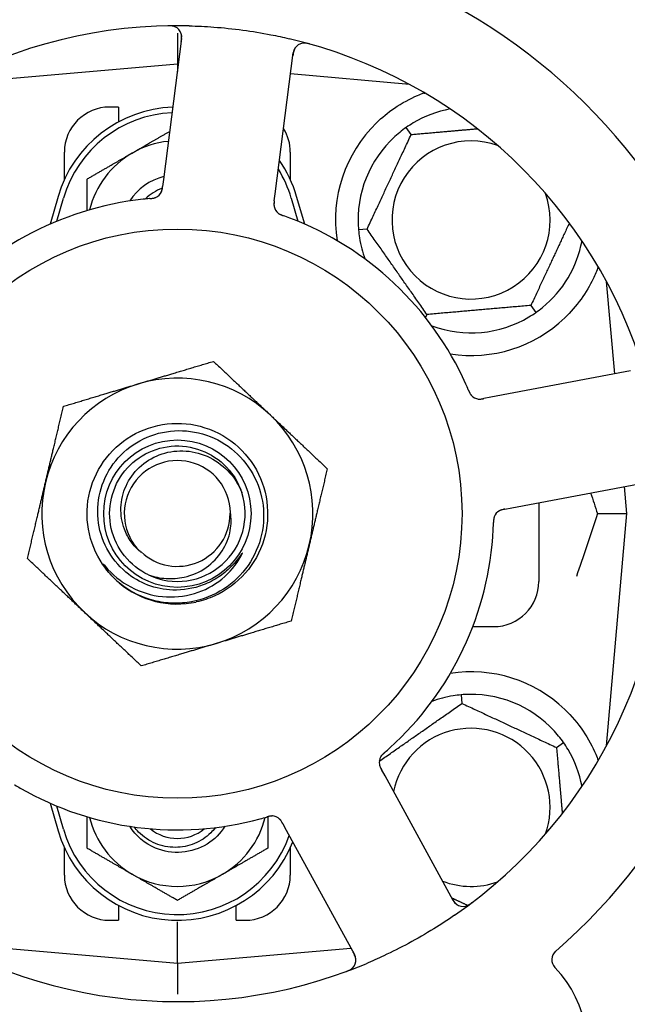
# Model space of a CAD drawing. Header units: inches. Extents: x 24 to 1128, y -69 to 748.
# Tile 33 of 256: x 121.55 to 123.23, y 223.72 to 226.44. Entities that reach past the tile are written whole.
import ezdxf

# ---------------------------------------------------------------- set-up
doc = ezdxf.new("R2010")
doc.units = ezdxf.units.IN
doc.header["$LTSCALE"] = 32
doc.header["$MEASUREMENT"] = 0
doc.layers.add('Dimension (ANSI)', color=7, linetype='Continuous', lineweight=25)
doc.layers.add('Visible (ANSI)', color=7, linetype='Continuous', lineweight=30)
doc.styles.add('Note Text (ANSI)', font='tahoma.ttf')
doc.dimstyles.new('SB Fraction-16 (ANSI)', dxfattribs={"dimscale": 32, "dimtxt": 0.125, "dimasz": 0.098425, "dimexe": 0.125, "dimexo": 0.0625, "dimgap": 0.031496, "dimtad": 0, "dimtih": 1, "dimtoh": 1, "dimdec": 4, "dimrnd": 1e-08, "dimzin": 0, "dimdsep": 46, "dimlunit": 5, "dimtxsty": 'Note Text (ANSI)', "dimcen": 0.09, "dimdle": 0.393701, "dimclrd": 256, "dimclre": 256, "dimclrt": 256, "dimadec": 0, "dimazin": 3, "dimtfac": 0.96, "dimtofl": 0, "dimtmove": 0, "dimatfit": 3, "dimfxl": 1, "dimfrac": 2, "dimtolj": 1, "dimtzin": 12, "dimlwd": -1, "dimlwe": -1, "dimarcsym": 0})

# ---------------------------------------------------------------- blocks, each defined once
blk = doc.blocks.new('*D15')
at = {"layer": 'Defpoints', "color": 0, "transparency": 16777216}
for p in [(162.2904, 468.9837), (60.65, 162.272), (120.1654, 162.272)]:
    blk.add_point(p, dxfattribs=at)
at = {"layer": 'Dimension (ANSI)', "transparency": 16777216}
for p, q in [((160.2904, 468.9837), (56.65, 468.9837)), ((60.65, 465.8341), (60.65, 319.1609)), ((60.65, 165.4216), (60.65, 312.0948)), ((118.1654, 162.272), (56.65, 162.272))]:
    blk.add_line(p, q, dxfattribs=at)
for points in [[(60.125, 465.8341), (61.1749, 465.8341), (60.65, 468.9837)], [(60.125, 165.4216), (61.1749, 165.4216), (60.65, 162.272)]]:
    blk.add_solid(points, dxfattribs=at)
at = {"layer": 'Dimension (ANSI)', "transparency": 16777216, "insert": (48.4472, 318.153), "char_height": 4, "attachment_point": 1, "style": 'Note Text (ANSI)'}
blk.add_mtext('\\A1;306 11/16', dxfattribs=at)

msp = doc.modelspace()

# ---------------------------------------------------------------- linework, layer by layer
at = {"layer": 'Visible (ANSI)'}
for p, q in [((121.98611, 226.40794), (121.98611, 226.32195)), ((121.99787, 226.39283), (121.94782, 226.00302)), ((122.25679, 225.96335), (122.30684, 226.35316)), ((121.98611, 226.32195), (121.34412, 226.26578)), ((121.98611, 226.32195), (121.98611, 226.30119)), ((121.98874, 226.32172), (121.98611, 226.32195)), ((122.62809, 226.26578), (122.29931, 226.29455)), ((122.62486, 226.26753), (122.62486, 226.26607)), ((121.82361, 226.2032), (121.79861, 226.2032)), ((121.82361, 226.2032), (121.82361, 226.16237)), ((122.63303, 226.12717), (122.61937, 226.14669)), ((121.67361, 226.00266), (121.67361, 226.0782)), ((122.29861, 226.0782), (122.29861, 226.00266)), ((121.94782, 226.00302), (121.94529, 225.98329)), ((122.25426, 225.94364), (122.25679, 225.96335)), ((121.65611, 225.9557), (121.63378, 225.87913)), ((121.65236, 225.88705), (121.67111, 225.95133)), ((122.30111, 225.95133), (122.31986, 225.88705)), ((122.33844, 225.87913), (122.31611, 225.9557)), ((122.51103, 225.86554), (122.4873, 225.86347)), ((123.19602, 225.46495), (123.17369, 225.72019)), ((122.96419, 225.65423), (122.97785, 225.63472)), ((122.67661, 225.62907), (122.67268, 225.62065)), ((123.24003, 225.47325), (122.85383, 225.4004)), ((122.85383, 225.4004), (122.83428, 225.39671)), ((122.91158, 225.0943), (123.29778, 225.16715)), ((123.22986, 225.0782), (123.22331, 225.1531)), ((122.89206, 225.09061), (122.91158, 225.0943)), ((122.98611, 225.10836), (122.98611, 224.8907)), ((123.14839, 225.0782), (123.22986, 225.0782)), ((123.17369, 224.43622), (123.22986, 225.0782)), ((122.8034, 224.7657), (122.86111, 224.7657)), ((122.77137, 224.57701), (122.77345, 224.55328)), ((123.03508, 224.43128), (123.05459, 224.44494)), ((122.56068, 224.35251), (122.55113, 224.36997)), ((122.74931, 224.00773), (122.56068, 224.35251)), ((121.63378, 224.27727), (121.65611, 224.2007)), ((121.67111, 224.20508), (121.65236, 224.26935)), ((122.27787, 224.22043), (122.2874, 224.203)), ((122.2874, 224.203), (122.47604, 223.85822)), ((121.67361, 224.0782), (121.67361, 224.15375)), ((122.29861, 224.15375), (122.29861, 224.0782)), ((121.82361, 223.99404), (121.82361, 223.9532)), ((122.14861, 223.9532), (122.14861, 223.99404)), ((121.79861, 223.9532), (121.82361, 223.9532)), ((121.98611, 223.83445), (121.98611, 223.94903)), ((122.14861, 223.9532), (122.17361, 223.9532)), ((121.34412, 223.89062), (121.98611, 223.83445)), ((121.98611, 223.83445), (122.46606, 223.87644)), ((121.98611, 223.83445), (121.98611, 223.74846))]:
    msp.add_line(p, q, dxfattribs=at)
for radius in [0.7875, 0.20385]:
    msp.add_circle((121.98611, 225.0782), radius, dxfattribs=at)
for centre, radius, start, end in [((121.98611, 225.0782), 1.6, 94.81714, 142.5497), ((121.98611, 225.0782), 1.6, 22.81714, 70.5497), ((121.98611, 225.0782), 1.35, 88.62287, 148.74397), ((121.96688, 226.39681), 0.03125, 352.68342, 90.83549), ((121.98611, 225.0782), 1.35, 16.62287, 76.74397), ((122.33783, 226.34918), 0.03125, 74.53135, 172.68342), ((121.98611, 225.85945), 0.34375, 92.10255, 163.7398), ((121.98611, 225.85945), 0.32812, 92.55546, 163.7398), ((121.79861, 226.0782), 0.125, 90, 180), ((122.79861, 225.8907), 0.3125, 100.71622, 120.84193), ((122.79861, 225.8907), 0.375, 134.27762, 188.78707), ((122.17361, 226.0782), 0.125, 0, 31.69426), ((122.79861, 225.8907), 0.3125, 129.15807, 180.84193), ((121.98611, 225.85945), 0.25, 95.68783, 120), ((122.79861, 225.8907), 0.21875, 70.34111, 19.65889), ((121.98611, 225.85945), 0.25, 120, 166.26096), ((121.98611, 225.85945), 0.34375, 16.2602, 34.73634), ((121.98611, 225.85945), 0.32812, 16.2602, 31.61609), ((121.98611, 225.85945), 0.15607, 103.81163, 147.53073), ((121.98611, 225.85945), 0.126, 109.2275, 134.92348), ((121.91356, 225.98154), 0.03125, 293.46904, 335.46837), ((121.98611, 225.0782), 0.875, 96.19111, 141.17573), ((122.28451, 225.93391), 0.03125, 190.67765, 232.13682), ((121.98611, 225.0782), 0.875, 24.19111, 69.17573), ((122.79861, 225.8907), 0.3125, 189.15807, 200.27972), ((122.79861, 225.8907), 0.3125, 309.15807, 349.28378), ((122.79861, 225.8907), 0.3125, 249.72028, 300.84193), ((122.79861, 225.8907), 0.375, 261.21293, 313.75453), ((121.98611, 225.0782), 0.375, 46.68342, 106.68342), ((121.98611, 225.0782), 0.375, 106.68342, 166.68342), ((122.82282, 225.42635), 0.03125, 221.46904, 263.46837), ((121.98611, 225.0782), 0.375, 346.68342, 46.68342), ((121.98611, 225.0782), 0.14696, 1.25861, 225.29572), ((121.98611, 225.0782), 1.35, 304.62287, 4.74397), ((121.98611, 225.0782), 0.375, 166.68342, 226.68342), ((121.98611, 225.0782), 0.1875, 244.71096, 18.15663), ((121.98611, 225.0782), 0.14583, 226.55117, 0.00317), ((122.89215, 225.05883), 0.03125, 118.67765, 160.13682), ((121.98611, 225.0782), 0.875, 312.19111, 357.17573), ((121.98611, 225.0782), 1.6, 310.81714, 358.5497), ((121.98611, 225.0782), 0.375, 286.68342, 346.68342), ((121.98611, 225.0782), 0.25, 226.19222, 229.96044), ((121.98611, 225.0782), 0.25, 229.96044, 282.10596), ((122.86111, 224.8907), 0.125, 270, 0), ((121.98611, 225.0782), 0.375, 226.68342, 286.68342), ((122.79861, 224.2657), 0.375, 46.24547, 98.78707), ((122.79861, 224.2657), 0.3125, 99.15807, 110.27972), ((122.79861, 224.2657), 0.3125, 39.15807, 90.84193), ((122.79861, 224.2657), 0.21875, 340.34111, 168.47873), ((122.57577, 224.39003), 0.03125, 149.46904, 191.46837), ((122.79861, 224.2657), 0.3125, 10.71622, 30.84193), ((121.98611, 225.0782), 0.875, 240.19111, 285.17573), ((121.98611, 224.29695), 0.25, 193.73904, 240), ((121.98611, 224.29695), 0.25, 300, 346.26096), ((122.24767, 224.21052), 0.03125, 46.67765, 88.13682), ((121.98611, 224.29695), 0.34375, 196.2602, 338.3076), ((121.98611, 224.29695), 0.32812, 196.2602, 340.60541), ((121.98611, 224.29695), 0.11727, 230.56429, 309.43571), ((121.98611, 224.29695), 0.25, 240, 300), ((121.79861, 224.0782), 0.125, 180, 270), ((122.17361, 224.0782), 0.125, 270, 0), ((122.79861, 224.2657), 0.21875, 248.88811, 289.65889), ((121.98611, 225.0782), 1.35, 232.62287, 292.74397), ((122.77672, 224.02273), 0.03125, 208.68342, 306.83549), ((123.05318, 223.84437), 0.03125, 130.85452, 223.80207), ((122.44862, 223.84322), 0.03125, 290.53135, 28.68342), ((122.79606, 223.59778), 0.325, 193.56477, 43.80207)]:
    msp.add_arc(centre, radius, start, end, dxfattribs=at)
for points, knots in [([(121.98006, 226.42515), (121.9798, 226.42526), (121.97946, 226.4254), (121.97835, 226.42585), (121.97746, 226.42616), (121.97545, 226.42673), (121.97422, 226.42702), (121.97205, 226.42738), (121.97135, 226.42747), (121.9696, 226.42768), (121.96851, 226.42778), (121.96618, 226.42792), (121.96492, 226.42796), (121.96295, 226.42798), (121.96222, 226.42798), (121.96076, 226.42796), (121.96005, 226.42795), (121.95933, 226.42794)], [0.051298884, 0.051298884, 0.051298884, 0.051298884, 0.057269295, 0.057269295, 0.069785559, 0.069785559, 0.08363266, 0.08363266, 0.08945843, 0.08945843, 0.097820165, 0.097820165, 0.107290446, 0.107290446, 0.113094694, 0.113094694, 0.118968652, 0.118968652, 0.118968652, 0.118968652]), ([(122.01855, 226.42781), (122.04147, 226.42726), (122.06424, 226.42613), (122.11358, 226.42244), (122.14045, 226.41962), (122.1934, 226.41245), (122.21917, 226.40819), (122.26177, 226.39987), (122.27873, 226.39622), (122.29567, 226.39223)], [-0.73118965, -0.73118965, -0.73118965, -0.73118965, -0.55244576, -0.55244576, -0.34137939, -0.34137939, -0.13566771, -0.13566771, 0, 0, 0, 0]), ([(121.99684, 226.38479), (121.99696, 226.38572), (121.99708, 226.38667), (121.99752, 226.39033), (121.99776, 226.39304), (121.99787, 226.39759), (121.99778, 226.39954), (121.99743, 226.40271), (121.99717, 226.40413), (121.9966, 226.40634), (121.99635, 226.40716), (121.99605, 226.40801), (121.99598, 226.40819), (121.99592, 226.40834)], [0, 0, 0, 0, 0.007248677, 0.007248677, 0.028564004, 0.028564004, 0.047482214, 0.047482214, 0.065361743, 0.065361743, 0.076705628, 0.076705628, 0.079955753, 0.079955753, 0.079955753, 0.079955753]), ([(122.31259, 226.3676), (122.31242, 226.36736), (122.31221, 226.36706), (122.31124, 226.36555), (122.3104, 226.36401), (122.30915, 226.36109), (122.30864, 226.35967), (122.30757, 226.35594), (122.30705, 226.35355), (122.30647, 226.35003), (122.30632, 226.349), (122.30605, 226.34701), (122.30593, 226.34605), (122.3058, 226.3451)], [0.058736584, 0.058736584, 0.058736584, 0.058736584, 0.064782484, 0.064782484, 0.086145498, 0.086145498, 0.103238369, 0.103238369, 0.123434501, 0.123434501, 0.131598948, 0.131598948, 0.13893919, 0.13893919, 0.13893919, 0.13893919]), ([(122.35298, 226.3774), (122.35237, 226.37757), (122.35177, 226.37774), (122.35016, 226.37818), (122.34912, 226.37845), (122.34718, 226.37892), (122.34627, 226.37912), (122.34395, 226.37959), (122.3425, 226.37982), (122.33997, 226.38013), (122.33884, 226.38022), (122.33691, 226.38029), (122.33608, 226.38028), (122.33442, 226.38021), (122.33363, 226.38013), (122.33274, 226.38001), (122.33255, 226.37998), (122.33239, 226.37995)], [0, 0, 0, 0, 0.005149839, 0.005149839, 0.013554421, 0.013554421, 0.020527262, 0.020527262, 0.031641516, 0.031641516, 0.041623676, 0.041623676, 0.051235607, 0.051235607, 0.06373445, 0.06373445, 0.067355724, 0.067355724, 0.067355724, 0.067355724]), ([(122.53681, 226.15919), (122.55195, 226.17395), (122.5689, 226.18787), (122.60791, 226.21464), (122.63032, 226.22655), (122.65605, 226.2376), (122.66176, 226.23989), (122.66751, 226.24204)], [0.55181372, 0.55181372, 0.55181372, 0.55181372, 0.71000954, 0.71000954, 0.90366002, 0.90366002, 0.95550669, 0.95550669, 0.95550669, 0.95550669]), ([(121.94143, 225.96742), (121.94147, 225.9675), (121.94152, 225.96759), (121.94165, 225.96786), (121.94174, 225.96807), (121.94216, 225.96898), (121.94251, 225.96985), (121.94324, 225.972), (121.94362, 225.97338), (121.94425, 225.97623), (121.94451, 225.97772), (121.94484, 225.97988), (121.94493, 225.98055), (121.94507, 225.98157), (121.94511, 225.98191), (121.9452, 225.98258), (121.94524, 225.98291), (121.94528, 225.98324)], [0.038929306, 0.038929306, 0.038929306, 0.038929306, 0.040726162, 0.040726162, 0.043941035, 0.043941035, 0.054249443, 0.054249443, 0.066768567, 0.066768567, 0.078206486, 0.078206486, 0.083402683, 0.083402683, 0.086046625, 0.086046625, 0.088630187, 0.088630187, 0.088630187, 0.088630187]), ([(121.94179, 225.96814), (121.94179, 225.96814), (121.9418, 225.96815), (121.94183, 225.96821), (121.94192, 225.96842), (121.9422, 225.96905), (121.94241, 225.96955), (121.94285, 225.97068), (121.94306, 225.97132), (121.94331, 225.97213), (121.94337, 225.97234), (121.9438, 225.97387), (121.94419, 225.97566), (121.94466, 225.97857), (121.94478, 225.97944), (121.94497, 225.98081), (121.94503, 225.98128), (121.94516, 225.98224), (121.94522, 225.98275), (121.94528, 225.98324)], [0.028019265, 0.028019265, 0.028019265, 0.028019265, 0.028672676, 0.028672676, 0.033062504, 0.033062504, 0.040781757, 0.040781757, 0.051074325, 0.051074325, 0.054504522, 0.054504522, 0.075062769, 0.075062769, 0.083066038, 0.083066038, 0.087153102, 0.087153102, 0.091266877, 0.091266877, 0.091266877, 0.091266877]), ([(121.91016, 225.9499), (121.90968, 225.94986), (121.90917, 225.94981), (121.90863, 225.94976), (121.90375, 225.94933), (121.89709, 225.94868), (121.89174, 225.9481)], [0.48080563, 0.48080563, 0.48080563, 0.48080563, 0.5329828, 0.5329828, 0.5329828, 1, 1, 1, 1]), ([(121.9102, 225.9499), (121.91049, 225.94993), (121.91079, 225.94995), (121.9116, 225.95003), (121.91211, 225.95007), (121.91369, 225.95022), (121.91478, 225.95034), (121.91703, 225.95062), (121.91822, 225.9508), (121.92055, 225.95122), (121.92164, 225.95147), (121.92378, 225.95205), (121.92472, 225.95238), (121.92588, 225.95283), (121.92619, 225.95296), (121.92643, 225.95306)], [0.001596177, 0.001596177, 0.001596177, 0.001596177, 0.00393777, 0.00393777, 0.007842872, 0.007842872, 0.016055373, 0.016055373, 0.025513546, 0.025513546, 0.037191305, 0.037191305, 0.054193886, 0.054193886, 0.06155888, 0.06155888, 0.06155888, 0.06155888]), ([(121.9102, 225.9499), (121.91074, 225.94995), (121.91129, 225.95), (121.91237, 225.95009), (121.91291, 225.95014), (121.91472, 225.95032), (121.91599, 225.95046), (121.91804, 225.95075), (121.91888, 225.95088), (121.92079, 225.95124), (121.92178, 225.95147), (121.92351, 225.95195), (121.92428, 225.95221), (121.92549, 225.95266), (121.92598, 225.95287), (121.92627, 225.95299), (121.92631, 225.95301), (121.92633, 225.95302), (121.92633, 225.95302), (121.92633, 225.95302)], [0, 0, 0, 0, 0.004180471, 0.004180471, 0.008305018, 0.008305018, 0.018114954, 0.018114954, 0.025612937, 0.025612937, 0.036850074, 0.036850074, 0.047489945, 0.047489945, 0.056089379, 0.056089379, 0.058286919, 0.058286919, 0.058652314, 0.058652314, 0.058652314, 0.058652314]), ([(122.25426, 225.94364), (122.25419, 225.94312), (122.25412, 225.94259), (122.25399, 225.94156), (122.25393, 225.94106), (122.2538, 225.93993), (122.25373, 225.93931), (122.25349, 225.93709), (122.25339, 225.93567), (122.25332, 225.93343), (122.25333, 225.93246), (122.25345, 225.9307), (122.25353, 225.92993), (122.25371, 225.92867), (122.25381, 225.92812), (122.25387, 225.92779), (122.25388, 225.92775), (122.25388, 225.92775), (122.25388, 225.92775), (122.25388, 225.92775)], [0, 0, 0, 0, 0.004355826, 0.004355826, 0.008687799, 0.008687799, 0.014307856, 0.014307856, 0.029588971, 0.029588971, 0.043844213, 0.043844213, 0.054171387, 0.054171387, 0.06195455, 0.06195455, 0.063871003, 0.063871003, 0.063878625, 0.063878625, 0.063878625, 0.063878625]), ([(122.25425, 225.9436), (122.25421, 225.9433), (122.25418, 225.94301), (122.25397, 225.94139), (122.2538, 225.94002), (122.25353, 225.93716), (122.25343, 225.93564), (122.25337, 225.93294), (122.25341, 225.93172), (122.2536, 225.92946), (122.25376, 225.92838), (122.25394, 225.92748), (122.25396, 225.92735), (122.25399, 225.92723)], [0, 0, 0, 0, 0.002309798, 0.002309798, 0.012623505, 0.012623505, 0.02433842, 0.02433842, 0.035397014, 0.035397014, 0.047442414, 0.047442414, 0.049661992, 0.049661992, 0.049661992, 0.049661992]), ([(122.26474, 225.90971), (122.26493, 225.90957), (122.26516, 225.90938), (122.26587, 225.90886), (122.26639, 225.90849), (122.26753, 225.90777), (122.26813, 225.9074), (122.26937, 225.90673), (122.26999, 225.90641), (122.2715, 225.90568), (122.27244, 225.90526), (122.27384, 225.90467), (122.27427, 225.9045), (122.27581, 225.90389), (122.27698, 225.90346), (122.2785, 225.90291), (122.27888, 225.90277), (122.27942, 225.90258), (122.27959, 225.90252), (122.27975, 225.90246)], [0.044252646, 0.044252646, 0.044252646, 0.044252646, 0.05067159, 0.05067159, 0.061250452, 0.061250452, 0.07105005, 0.07105005, 0.078610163, 0.078610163, 0.087196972, 0.087196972, 0.090753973, 0.090753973, 0.100050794, 0.100050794, 0.103147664, 0.103147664, 0.104517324, 0.104517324, 0.104517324, 0.104517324]), ([(122.26503, 225.90948), (122.26503, 225.90948), (122.26506, 225.90946), (122.26517, 225.90937), (122.26528, 225.90929), (122.26563, 225.90901), (122.26593, 225.9088), (122.26694, 225.9081), (122.26773, 225.90759), (122.26948, 225.90662), (122.27041, 225.90615), (122.27264, 225.90513), (122.27399, 225.90458), (122.27662, 225.90358), (122.27793, 225.90311), (122.27939, 225.90259), (122.27957, 225.90252), (122.27975, 225.90246)], [0.030853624, 0.030853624, 0.030853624, 0.030853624, 0.032941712, 0.032941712, 0.036385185, 0.036385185, 0.042347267, 0.042347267, 0.055267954, 0.055267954, 0.065838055, 0.065838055, 0.077516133, 0.077516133, 0.087897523, 0.087897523, 0.089364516, 0.089364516, 0.089364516, 0.089364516]), ([(123.15044, 225.76133), (123.14628, 225.75003), (123.14146, 225.73832), (123.12774, 225.70992), (123.11651, 225.69046), (123.08969, 225.65318), (123.07414, 225.63534), (123.05795, 225.61984)], [1.39089206, 1.39089206, 1.39089206, 1.39089206, 1.4959744, 1.4959744, 1.66977331, 1.66977331, 1.84048199, 1.84048199, 1.84048199, 1.84048199]), ([(122.79167, 225.4198), (122.79149, 225.42024), (122.79129, 225.42071), (122.79107, 225.42122), (122.78915, 225.42572), (122.78647, 225.43185), (122.78427, 225.43676)], [0.48080563, 0.48080563, 0.48080563, 0.48080563, 0.5329828, 0.5329828, 0.5329828, 1, 1, 1, 1]), ([(122.79169, 225.41977), (122.7918, 225.41949), (122.79192, 225.41922), (122.79224, 225.41847), (122.79244, 225.418), (122.79307, 225.41655), (122.79352, 225.41555), (122.79449, 225.41349), (122.79502, 225.41241), (122.79614, 225.41033), (122.79672, 225.40937), (122.79792, 225.40752), (122.79853, 225.40672), (122.79932, 225.40576), (122.79954, 225.4055), (122.79971, 225.40531)], [0.001596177, 0.001596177, 0.001596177, 0.001596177, 0.00393777, 0.00393777, 0.007842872, 0.007842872, 0.016055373, 0.016055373, 0.025513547, 0.025513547, 0.037191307, 0.037191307, 0.054193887, 0.054193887, 0.06155888, 0.06155888, 0.06155888, 0.06155888]), ([(122.79169, 225.41977), (122.7919, 225.41927), (122.79211, 225.41876), (122.79254, 225.41776), (122.79275, 225.41726), (122.79348, 225.4156), (122.79401, 225.41443), (122.79491, 225.41257), (122.7953, 225.41181), (122.79623, 225.41011), (122.79676, 225.40924), (122.79775, 225.40774), (122.79823, 225.40708), (122.79903, 225.40608), (122.79938, 225.40567), (122.7996, 225.40543), (122.79962, 225.4054), (122.79963, 225.40539), (122.79963, 225.40539), (122.79963, 225.40539)], [0, 0, 0, 0, 0.004180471, 0.004180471, 0.008305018, 0.008305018, 0.018114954, 0.018114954, 0.025612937, 0.025612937, 0.036850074, 0.036850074, 0.047489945, 0.047489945, 0.056089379, 0.056089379, 0.058286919, 0.058286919, 0.058652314, 0.058652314, 0.058652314, 0.058652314]), ([(122.818, 225.39547), (122.81809, 225.39546), (122.81819, 225.39544), (122.81849, 225.3954), (122.81871, 225.39538), (122.81971, 225.39527), (122.82065, 225.3952), (122.82291, 225.39517), (122.82434, 225.39523), (122.82725, 225.39552), (122.82875, 225.39573), (122.8309, 225.39609), (122.83157, 225.39621), (122.83258, 225.39639), (122.83292, 225.39645), (122.83359, 225.39658), (122.83391, 225.39664), (122.83424, 225.3967)], [0.038929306, 0.038929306, 0.038929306, 0.038929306, 0.040726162, 0.040726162, 0.043941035, 0.043941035, 0.054249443, 0.054249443, 0.066768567, 0.066768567, 0.078206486, 0.078206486, 0.083402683, 0.083402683, 0.086046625, 0.086046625, 0.088630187, 0.088630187, 0.088630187, 0.088630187]), ([(122.8188, 225.39535), (122.8188, 225.39535), (122.81881, 225.39535), (122.81888, 225.39535), (122.8191, 225.39532), (122.81978, 225.39524), (122.82032, 225.3952), (122.82154, 225.39514), (122.82221, 225.39513), (122.82306, 225.39514), (122.82328, 225.39515), (122.82487, 225.39522), (122.82669, 225.3954), (122.8296, 225.39586), (122.83047, 225.396), (122.83182, 225.39625), (122.83229, 225.39634), (122.83325, 225.39651), (122.83375, 225.39661), (122.83424, 225.3967)], [0.028019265, 0.028019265, 0.028019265, 0.028019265, 0.028672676, 0.028672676, 0.033062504, 0.033062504, 0.040781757, 0.040781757, 0.051074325, 0.051074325, 0.054504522, 0.054504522, 0.075062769, 0.075062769, 0.083066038, 0.083066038, 0.087153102, 0.087153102, 0.091266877, 0.091266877, 0.091266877, 0.091266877]), ([(121.81305, 224.89778), (121.76239, 224.94638), (121.73373, 225.01709), (121.73627, 225.08725), (121.73881, 225.15738), (121.77249, 225.22582), (121.8265, 225.27062), (121.8805, 225.31541), (121.95396, 225.33586), (122.02333, 225.32541), (122.09432, 225.31473), (122.15981, 225.2718), (122.19794, 225.21097), (122.23567, 225.15077), (122.24598, 225.07409), (122.22547, 225.00606), (122.20499, 224.93811), (122.15413, 224.87994), (122.08951, 224.85059), (122.07319, 224.84317), (122.05606, 224.83763), (122.03853, 224.83395)], [5.2445607, 5.2445607, 5.2445607, 5.2445607, 6.086966, 6.086966, 6.086966, 6.9291128, 6.9291128, 6.9291128, 7.7710085, 7.7710085, 7.7710085, 8.6324711, 8.6324711, 8.6324711, 9.4850832, 9.4850832, 9.4850832, 10.3367446, 10.3367446, 10.3367446, 10.5518672, 10.5518672, 10.5518672, 10.5518672]), ([(121.97332, 224.86696), (121.94984, 224.86774), (121.92665, 224.87242), (121.88253, 224.88922), (121.86194, 224.90129), (121.82206, 224.93453), (121.80415, 224.95667), (121.77765, 225.0068), (121.7694, 225.03436), (121.76386, 225.09139), (121.76673, 225.12032), (121.78344, 225.17574), (121.79722, 225.20168), (121.83409, 225.24706), (121.85692, 225.26601), (121.90879, 225.29427), (121.93738, 225.30322), (121.99668, 225.30974), (122.02683, 225.30713), (122.08473, 225.29047), (122.11189, 225.27647), (122.15959, 225.23871), (122.1796, 225.21522), (122.20967, 225.16165), (122.21935, 225.13204), (122.2269, 225.07049), (122.22459, 225.03912), (122.20804, 224.97874), (122.19386, 224.95033), (122.15526, 224.90029), (122.13113, 224.8792), (122.0759, 224.84727), (122.04529, 224.83683), (122.01353, 224.83253)], [-3.5801326, -3.5801326, -3.5801326, -3.5801326, -3.4004535, -3.4004535, -3.2191752, -3.2191752, -3.0035583, -3.0035583, -2.7857358, -2.7857358, -2.5657084, -2.5657084, -2.3434763, -2.3434763, -2.1190401, -2.1190401, -1.8924003, -1.8924003, -1.6635571, -1.6635571, -1.4325112, -1.4325112, -1.1992628, -1.1992628, -0.9638125, -0.9638125, -0.7261606, -0.7261606, -0.4863077, -0.4863077, -0.244254, -0.244254, 0, 0, 0, 0]), ([(121.90601, 224.90867), (121.85472, 224.9329), (121.81569, 224.98161), (121.8032, 225.03694), (121.79072, 225.09227), (121.80507, 225.15302), (121.84098, 225.19692), (121.87682, 225.24073), (121.93336, 225.26682), (121.98995, 225.26566), (122.04664, 225.2645), (122.10216, 225.23601), (122.13616, 225.19063), (122.14838, 225.17432), (122.15773, 225.15595), (122.164, 225.13657)], [5.153766, 5.153766, 5.153766, 5.153766, 6.061332, 6.061332, 6.061332, 6.968806, 6.968806, 6.968806, 7.8744508, 7.8744508, 7.8744508, 8.7817425, 8.7817425, 8.7817425, 9.107885, 9.107885, 9.107885, 9.107885]), ([(121.88273, 224.97375), (121.87355, 224.98155), (121.86536, 224.99046), (121.85052, 225.01113), (121.84421, 225.02302), (121.8325, 225.05445), (121.82929, 225.07454), (121.83068, 225.1154), (121.83548, 225.13576), (121.85277, 225.17405), (121.86529, 225.19152), (121.89667, 225.22113), (121.91538, 225.23283), (121.95672, 225.24868), (121.97904, 225.25249), (122.02444, 225.2514), (122.04709, 225.24631), (122.08971, 225.22758), (122.10918, 225.21393), (122.14226, 225.17958), (122.1554, 225.15907), (122.16427, 225.13663)], [-1.5503297, -1.5503297, -1.5503297, -1.5503297, -1.4577971, -1.4577971, -1.3550285, -1.3550285, -1.200467, -1.200467, -1.0416694, -1.0416694, -0.8786368, -0.8786368, -0.7113708, -0.7113708, -0.5398726, -0.5398726, -0.3641439, -0.3641439, -0.1841858, -0.1841858, 0, 0, 0, 0]), ([(122.89201, 225.0906), (122.89172, 225.09055), (122.89143, 225.09049), (122.88982, 225.09019), (122.88847, 225.08993), (122.88566, 225.08931), (122.88419, 225.08893), (122.88161, 225.08815), (122.88045, 225.08773), (122.87836, 225.08686), (122.87739, 225.08636), (122.87658, 225.08592), (122.87647, 225.08586), (122.87636, 225.0858)], [0, 0, 0, 0, 0.002309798, 0.002309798, 0.012623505, 0.012623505, 0.02433842, 0.02433842, 0.035397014, 0.035397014, 0.047442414, 0.047442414, 0.049661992, 0.049661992, 0.049661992, 0.049661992]), ([(122.89205, 225.09061), (122.89153, 225.09051), (122.89101, 225.09042), (122.89, 225.09022), (122.8895, 225.09013), (122.88838, 225.08991), (122.88777, 225.08978), (122.88559, 225.08932), (122.8842, 225.08897), (122.88206, 225.08835), (122.88113, 225.08803), (122.87949, 225.08738), (122.87879, 225.08707), (122.87765, 225.08651), (122.87715, 225.08624), (122.87686, 225.08609), (122.87682, 225.08606), (122.87682, 225.08606), (122.87682, 225.08606), (122.87682, 225.08606)], [0, 0, 0, 0, 0.004355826, 0.004355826, 0.008687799, 0.008687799, 0.014307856, 0.014307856, 0.029588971, 0.029588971, 0.043844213, 0.043844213, 0.054171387, 0.054171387, 0.06195455, 0.06195455, 0.063871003, 0.063871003, 0.063878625, 0.063878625, 0.063878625, 0.063878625]), ([(121.90601, 224.90867), (121.92174, 224.90319), (121.93812, 224.89984), (121.97151, 224.89769), (121.98834, 224.89896), (122.02668, 224.90745), (122.04749, 224.91649), (122.08351, 224.94163), (122.09859, 224.95719), (122.1212, 224.9925), (122.12883, 225.01169), (122.1354, 225.04824), (122.13563, 225.06501), (122.13303, 225.08143)], [-0.89666376, -0.89666376, -0.89666376, -0.89666376, -0.7697294, -0.7697294, -0.64162523, -0.64162523, -0.47009117, -0.47009117, -0.30597672, -0.30597672, -0.14928046, -0.14928046, -0.02134877, -0.02134877, -0.02134877, -0.02134877]), ([(122.86303, 225.07016), (122.86294, 225.06994), (122.86284, 225.06965), (122.86256, 225.06882), (122.86237, 225.06821), (122.86203, 225.06691), (122.86188, 225.06622), (122.86162, 225.06483), (122.8615, 225.06415), (122.86128, 225.06249), (122.86117, 225.06146), (122.86105, 225.05994), (122.86101, 225.05949), (122.86091, 225.05783), (122.86086, 225.05658), (122.8608, 225.05497), (122.86079, 225.05457), (122.86077, 225.05399), (122.86077, 225.05381), (122.86076, 225.05364)], [0.044252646, 0.044252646, 0.044252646, 0.044252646, 0.05067159, 0.05067159, 0.061250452, 0.061250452, 0.07105005, 0.07105005, 0.078610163, 0.078610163, 0.087196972, 0.087196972, 0.090753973, 0.090753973, 0.100050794, 0.100050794, 0.103147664, 0.103147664, 0.104517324, 0.104517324, 0.104517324, 0.104517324]), ([(122.86289, 225.06981), (122.86289, 225.06981), (122.86288, 225.06978), (122.86283, 225.06965), (122.86278, 225.06952), (122.86264, 225.06909), (122.86252, 225.06875), (122.86217, 225.06757), (122.86193, 225.06666), (122.86155, 225.0647), (122.86139, 225.06366), (122.86111, 225.06123), (122.861, 225.05978), (122.86086, 225.05696), (122.86082, 225.05557), (122.86077, 225.05402), (122.86077, 225.05383), (122.86076, 225.05364)], [0.030853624, 0.030853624, 0.030853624, 0.030853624, 0.032941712, 0.032941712, 0.036385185, 0.036385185, 0.042347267, 0.042347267, 0.055267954, 0.055267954, 0.065838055, 0.065838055, 0.077516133, 0.077516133, 0.087897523, 0.087897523, 0.089364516, 0.089364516, 0.089364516, 0.089364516]), ([(121.7863, 224.93266), (121.80613, 224.90931), (121.83013, 224.88987), (121.88434, 224.86096), (121.91408, 224.85184), (121.97449, 224.84582), (122.00453, 224.84862), (122.0609, 224.86552), (122.08677, 224.87911), (122.131, 224.91502), (122.14915, 224.93672), (122.16253, 224.96133)], [-1.1317323, -1.1317323, -1.1317323, -1.1317323, -0.8984595, -0.8984595, -0.6634575, -0.6634575, -0.435379, -0.435379, -0.2142259, -0.2142259, 0, 0, 0, 0]), ([(122.16253, 224.96133), (122.16333, 224.9628), (122.16419, 224.96446), (122.16516, 224.96657), (122.16558, 224.96755), (122.16582, 224.96836), (122.16586, 224.96852), (122.16587, 224.9687), (122.16587, 224.96875), (122.16586, 224.96882), (122.16586, 224.96884), (122.16584, 224.96887), (122.16583, 224.96888), (122.1658, 224.9689), (122.16579, 224.9689), (122.16574, 224.9689), (122.16572, 224.96889), (122.16564, 224.96886), (122.16559, 224.96883), (122.1654, 224.96869), (122.16522, 224.9685), (122.16436, 224.96754), (122.1634, 224.96626), (122.15766, 224.95847), (122.14817, 224.94479), (122.13297, 224.92976)], [-0.32002064, -0.32002064, -0.32002064, -0.32002064, -0.25037654, -0.25037654, -0.22022079, -0.22022079, -0.21319305, -0.21319305, -0.21059304, -0.21059304, -0.20923641, -0.20923641, -0.20821255, -0.20821255, -0.20712521, -0.20712521, -0.2055378, -0.2055378, -0.20262718, -0.20262718, -0.19315319, -0.19315319, -0.1629071, -0.1629071, 0, 0, 0, 0]), ([(121.81305, 224.89778), (121.80521, 224.90533), (121.79785, 224.91347), (121.78584, 224.92903), (121.78215, 224.93478), (121.78032, 224.93816), (121.78, 224.93879), (121.77979, 224.93935), (121.77975, 224.93947), (121.77973, 224.93961), (121.77973, 224.93965), (121.77973, 224.9397), (121.77974, 224.93972), (121.77975, 224.93975), (121.77976, 224.93976), (121.77978, 224.93977), (121.77979, 224.93978), (121.77983, 224.93978), (121.77985, 224.93977), (121.77992, 224.93975), (121.77998, 224.93972), (121.78083, 224.93915), (121.78316, 224.93636), (121.7863, 224.93266)], [-0.28928031, -0.28928031, -0.28928031, -0.28928031, -0.16787143, -0.16787143, -0.06646306, -0.06646306, -0.04917499, -0.04917499, -0.04476579, -0.04476579, -0.04306859, -0.04306859, -0.04215282, -0.04215282, -0.04143605, -0.04143605, -0.040655, -0.040655, -0.03948059, -0.03948059, -0.0370912, -0.0370912, 0, 0, 0, 0]), ([(122.13297, 224.92976), (122.12305, 224.91995), (122.11229, 224.91113), (122.08711, 224.89426), (122.07253, 224.88672), (122.03045, 224.87074), (122.00196, 224.86602), (121.97332, 224.86696)], [-0.44935864, -0.44935864, -0.44935864, -0.44935864, -0.34320731, -0.34320731, -0.21838639, -0.21838639, 0, 0, 0, 0]), ([(122.01353, 224.83253), (121.99608, 224.83016), (121.97841, 224.82972), (121.94302, 224.83267), (121.9254, 224.83612), (121.87792, 224.851), (121.84963, 224.86641), (121.82528, 224.8868)], [-0.51193076, -0.51193076, -0.51193076, -0.51193076, -0.37804019, -0.37804019, -0.24204071, -0.24204071, 0, 0, 0, 0]), ([(123.05795, 224.53657), (123.07657, 224.51873), (123.094, 224.49815), (123.12326, 224.45521), (123.13502, 224.43283), (123.146, 224.40706), (123.14833, 224.40109), (123.1505, 224.39512)], [0.51551539, 0.51551539, 0.51551539, 0.51551539, 0.71204276, 0.71204276, 0.91166133, 0.91166133, 0.96773016, 0.96773016, 0.96773016, 0.96773016]), ([(122.5599, 224.4176), (122.55967, 224.4174), (122.55944, 224.41721), (122.55883, 224.41668), (122.55845, 224.41634), (122.55726, 224.41529), (122.55645, 224.41456), (122.55479, 224.413), (122.55393, 224.41216), (122.5523, 224.41045), (122.55156, 224.4096), (122.55017, 224.40788), (122.5496, 224.40706), (122.54893, 224.40602), (122.54875, 224.40572), (122.54862, 224.4055)], [0.001596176, 0.001596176, 0.001596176, 0.001596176, 0.003937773, 0.003937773, 0.007842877, 0.007842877, 0.016055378, 0.016055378, 0.025513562, 0.025513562, 0.037191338, 0.037191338, 0.0541939, 0.0541939, 0.061558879, 0.061558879, 0.061558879, 0.061558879]), ([(122.5599, 224.4176), (122.55948, 224.41724), (122.55907, 224.41688), (122.55825, 224.41617), (122.55784, 224.41581), (122.55648, 224.4146), (122.55554, 224.41375), (122.55405, 224.41231), (122.55344, 224.4117), (122.55211, 224.41029), (122.55145, 224.40952), (122.55033, 224.40811), (122.54986, 224.40745), (122.54915, 224.40638), (122.54887, 224.40592), (122.54871, 224.40565), (122.54868, 224.40561), (122.54868, 224.4056), (122.54868, 224.4056), (122.54868, 224.4056)], [0, 0, 0, 0, 0.004180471, 0.004180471, 0.008305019, 0.008305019, 0.018114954, 0.018114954, 0.025612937, 0.025612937, 0.036850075, 0.036850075, 0.047489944, 0.047489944, 0.05608938, 0.05608938, 0.05828692, 0.05828692, 0.058652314, 0.058652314, 0.058652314, 0.058652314]), ([(122.55992, 224.41763), (122.56029, 224.41794), (122.56067, 224.41827), (122.56108, 224.41863), (122.56478, 224.42185), (122.56978, 224.42629), (122.57376, 224.42991)], [0.48080563, 0.48080563, 0.48080563, 0.48080563, 0.5329828, 0.5329828, 0.5329828, 1, 1, 1, 1]), ([(122.54492, 224.38507), (122.54493, 224.38498), (122.54495, 224.38488), (122.54501, 224.38458), (122.54505, 224.38436), (122.54526, 224.38338), (122.54548, 224.38247), (122.54615, 224.3803), (122.54665, 224.37896), (122.54782, 224.37628), (122.54848, 224.37493), (122.54949, 224.37299), (122.54981, 224.37239), (122.5503, 224.37148), (122.55046, 224.37118), (122.55079, 224.37059), (122.55095, 224.3703), (122.55111, 224.37)], [0.038929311, 0.038929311, 0.038929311, 0.038929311, 0.040726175, 0.040726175, 0.043941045, 0.043941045, 0.054249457, 0.054249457, 0.066768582, 0.066768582, 0.078206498, 0.078206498, 0.083402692, 0.083402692, 0.086046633, 0.086046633, 0.088630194, 0.088630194, 0.088630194, 0.088630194]), ([(122.54506, 224.38427), (122.54506, 224.38427), (122.54506, 224.38427), (122.54507, 224.3842), (122.54511, 224.38397), (122.54525, 224.3833), (122.54538, 224.38277), (122.54569, 224.38159), (122.54589, 224.38096), (122.54617, 224.38015), (122.54625, 224.37995), (122.5468, 224.37845), (122.54754, 224.37678), (122.54887, 224.37415), (122.54928, 224.37338), (122.54993, 224.37216), (122.55016, 224.37174), (122.55062, 224.37089), (122.55087, 224.37044), (122.55111, 224.37)], [0.028019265, 0.028019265, 0.028019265, 0.028019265, 0.028672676, 0.028672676, 0.033062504, 0.033062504, 0.040781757, 0.040781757, 0.051074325, 0.051074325, 0.054504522, 0.054504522, 0.07506277, 0.07506277, 0.083066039, 0.083066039, 0.087153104, 0.087153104, 0.091266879, 0.091266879, 0.091266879, 0.091266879]), ([(121.53518, 224.32834), (121.53559, 224.32809), (121.53603, 224.32783), (121.5365, 224.32755), (121.5407, 224.32503), (121.54647, 224.32165), (121.55114, 224.31897)], [0.48080563, 0.48080563, 0.48080563, 0.48080563, 0.5329828, 0.5329828, 0.5329828, 1, 1, 1, 1]), ([(122.24906, 224.24174), (122.24906, 224.24174), (122.24903, 224.24174), (122.2489, 224.24174), (122.24876, 224.24175), (122.24831, 224.24176), (122.24794, 224.24176), (122.24671, 224.24174), (122.24578, 224.24168), (122.24379, 224.24143), (122.24276, 224.24127), (122.24036, 224.24078), (122.23895, 224.24044), (122.23622, 224.2397), (122.23489, 224.23931), (122.2334, 224.23887), (122.23322, 224.23882), (122.23303, 224.23876)], [0.030853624, 0.030853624, 0.030853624, 0.030853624, 0.032941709, 0.032941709, 0.03638518, 0.03638518, 0.042347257, 0.042347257, 0.055267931, 0.055267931, 0.065838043, 0.065838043, 0.077516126, 0.077516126, 0.087897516, 0.087897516, 0.089364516, 0.089364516, 0.089364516, 0.089364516]), ([(122.24944, 224.24172), (122.24921, 224.24173), (122.24891, 224.24174), (122.24802, 224.24175), (122.24739, 224.24173), (122.24604, 224.24166), (122.24534, 224.24159), (122.24394, 224.24141), (122.24326, 224.24131), (122.24161, 224.24101), (122.2406, 224.2408), (122.23911, 224.24044), (122.23867, 224.24033), (122.23706, 224.23992), (122.23586, 224.23959), (122.23431, 224.23914), (122.23392, 224.23903), (122.23337, 224.23886), (122.2332, 224.23881), (122.23303, 224.23876)], [0.044252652, 0.044252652, 0.044252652, 0.044252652, 0.050671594, 0.050671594, 0.061250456, 0.061250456, 0.071050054, 0.071050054, 0.078610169, 0.078610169, 0.087196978, 0.087196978, 0.090753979, 0.090753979, 0.100050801, 0.100050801, 0.10314767, 0.10314767, 0.10451733, 0.10451733, 0.10451733, 0.10451733]), ([(122.27784, 224.22047), (122.2777, 224.22073), (122.27756, 224.22099), (122.27677, 224.22243), (122.2761, 224.22363), (122.27465, 224.22611), (122.27384, 224.22739), (122.27229, 224.22961), (122.27154, 224.23057), (122.27006, 224.23229), (122.26929, 224.23307), (122.26862, 224.2337), (122.26852, 224.23379), (122.26844, 224.23387)], [0, 0, 0, 0, 0.002309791, 0.002309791, 0.012623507, 0.012623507, 0.024338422, 0.024338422, 0.035397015, 0.035397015, 0.047442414, 0.047442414, 0.049661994, 0.049661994, 0.049661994, 0.049661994]), ([(122.27786, 224.22043), (122.27761, 224.2209), (122.27735, 224.22136), (122.27686, 224.22227), (122.27661, 224.22271), (122.27606, 224.2237), (122.27575, 224.22425), (122.27463, 224.22618), (122.27388, 224.22739), (122.27262, 224.22924), (122.27204, 224.23002), (122.27091, 224.23138), (122.2704, 224.23195), (122.26951, 224.23287), (122.26911, 224.23326), (122.26886, 224.23348), (122.26883, 224.23351), (122.26883, 224.23351), (122.26883, 224.23351), (122.26883, 224.23351)], [0, 0, 0, 0, 0.004355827, 0.004355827, 0.008687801, 0.008687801, 0.014307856, 0.014307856, 0.029588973, 0.029588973, 0.043844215, 0.043844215, 0.054171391, 0.054171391, 0.061954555, 0.061954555, 0.063871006, 0.063871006, 0.063878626, 0.063878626, 0.063878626, 0.063878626]), ([(122.11773, 224.21337), (122.10519, 224.19358), (122.08837, 224.17651), (122.06844, 224.16415), (122.02619, 224.13796), (121.97114, 224.13367), (121.92534, 224.153), (121.89628, 224.16527), (121.87143, 224.18684), (121.85442, 224.21338)], [6.8488771, 6.8488771, 6.8488771, 6.8488771, 7.2990044, 7.2990044, 7.2990044, 8.2534333, 8.2534333, 8.2534333, 8.8590861, 8.8590861, 8.8590861, 8.8590861]), ([(122.09131, 224.20955), (122.0874, 224.20441), (122.08312, 224.19955), (122.06564, 224.18231), (122.05041, 224.17228), (122.0167, 224.15848), (121.99851, 224.15493), (121.96149, 224.15497), (121.94303, 224.15867), (121.90826, 224.17299), (121.89233, 224.18359), (121.87425, 224.2015), (121.86995, 224.20636), (121.86599, 224.21149)], [-1.06231766, -1.06231766, -1.06231766, -1.06231766, -1.01273267, -1.01273267, -0.87465824, -0.87465824, -0.73438222, -0.73438222, -0.59190522, -0.59190522, -0.44722789, -0.44722789, -0.39760805, -0.39760805, -0.39760805, -0.39760805]), ([(122.74542, 224.01484), (122.74587, 224.01401), (122.74633, 224.01318), (122.74812, 224.00996), (122.74952, 224.00763), (122.75211, 224.00388), (122.75332, 224.00236), (122.75547, 223.99999), (122.75652, 223.999), (122.75828, 223.99754), (122.75897, 223.99703), (122.75971, 223.99652), (122.75987, 223.99642), (122.76001, 223.99632)], [0, 0, 0, 0, 0.007248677, 0.007248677, 0.028564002, 0.028564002, 0.047482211, 0.047482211, 0.06536174, 0.06536174, 0.076705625, 0.076705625, 0.079955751, 0.079955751, 0.079955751, 0.079955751]), ([(122.78272, 223.99206), (122.783, 223.99212), (122.78335, 223.9922), (122.78452, 223.99249), (122.78541, 223.99276), (122.78738, 223.99348), (122.78854, 223.99398), (122.79051, 223.99496), (122.79113, 223.99529), (122.79266, 223.99615), (122.79361, 223.99672), (122.79558, 223.99797), (122.79662, 223.99868), (122.79822, 223.99982), (122.79882, 224.00025), (122.79999, 224.00112), (122.80055, 224.00155), (122.80112, 224.00198)], [0.051298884, 0.051298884, 0.051298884, 0.051298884, 0.057269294, 0.057269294, 0.069785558, 0.069785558, 0.083632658, 0.083632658, 0.089458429, 0.089458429, 0.097820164, 0.097820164, 0.107290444, 0.107290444, 0.113094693, 0.113094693, 0.118968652, 0.118968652, 0.118968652, 0.118968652]), ([(122.75314, 223.96727), (122.73427, 223.95425), (122.71519, 223.94178), (122.673, 223.9157), (122.64951, 223.90213), (122.60301, 223.87713), (122.58032, 223.86574), (122.54111, 223.84743), (122.52467, 223.84015), (122.50804, 223.83318)], [-0.73117437, -0.73117437, -0.73117437, -0.73117437, -0.55243049, -0.55243049, -0.34047291, -0.34047291, -0.14064238, -0.14064238, 0, 0, 0, 0]), ([(122.47987, 223.84315), (122.47987, 223.84345), (122.47985, 223.84382), (122.47975, 223.84561), (122.47953, 223.84735), (122.47883, 223.85044), (122.4784, 223.8519), (122.47708, 223.85554), (122.47609, 223.85778), (122.47449, 223.86096), (122.474, 223.86189), (122.47306, 223.86366), (122.4726, 223.8645), (122.47214, 223.86534)], [0.058736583, 0.058736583, 0.058736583, 0.058736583, 0.064782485, 0.064782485, 0.086145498, 0.086145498, 0.103238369, 0.103238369, 0.123434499, 0.123434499, 0.131598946, 0.131598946, 0.138939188, 0.138939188, 0.138939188, 0.138939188]), ([(122.45295, 223.81149), (122.45354, 223.81171), (122.45413, 223.81192), (122.4557, 223.81251), (122.4567, 223.8129), (122.45854, 223.81367), (122.45939, 223.81404), (122.46154, 223.81503), (122.46286, 223.81569), (122.46508, 223.81693), (122.46605, 223.81752), (122.46765, 223.81859), (122.46832, 223.81909), (122.46962, 223.82012), (122.47021, 223.82065), (122.47086, 223.82128), (122.471, 223.82141), (122.47111, 223.82152)], [0, 0, 0, 0, 0.005149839, 0.005149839, 0.013554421, 0.013554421, 0.020527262, 0.020527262, 0.031641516, 0.031641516, 0.041623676, 0.041623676, 0.051235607, 0.051235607, 0.06373445, 0.06373445, 0.067355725, 0.067355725, 0.067355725, 0.067355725])]:
    msp.add_open_spline(points, degree=3, knots=knots, dxfattribs=at)
for points, weights in [([(122.66751, 226.24204), (122.66907, 226.24191), (122.67064, 226.24178)], [0.999914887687, 0.999914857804, 0.999914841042]), ([(121.86111, 226.07596), (121.91032, 226.10437), (121.96488, 226.13587)], [1, 1.03200893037, 1.01002889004]), ([(122.51103, 225.86554), (122.57203, 225.99636), (122.63303, 226.12717)], [1.04422863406, 1.20577136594, 1.04422863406]), ([(122.63303, 226.12717), (122.73042, 226.13569), (122.81579, 226.14316)], [1.04422863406, 1.14843950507, 1.11819795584]), ([(121.73611, 226.00379), (121.8031, 226.04246), (121.86111, 226.07596)], [1, 1.0379548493, 1]), ([(121.73611, 225.91673), (121.73611, 225.95769), (121.73611, 226.00379)], [1.01840264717, 1.02228011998, 1]), ([(123.07053, 225.88228), (123.01893, 225.77164), (122.96419, 225.65423)], [1.07748863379, 1.18694802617, 1.04422863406]), ([(122.67661, 225.62907), (122.59382, 225.74731), (122.51103, 225.86554)], [1.04422863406, 1.20577136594, 1.04422863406]), ([(122.96419, 225.65423), (122.8204, 225.64165), (122.67661, 225.62907)], [1.04422863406, 1.20577136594, 1.04422863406]), ([(121.87845, 225.43742), (121.9747, 225.46626), (122.08585, 225.49957)], [1, 1.0379548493, 1]), ([(122.08585, 225.49957), (122.17026, 225.41997), (122.24337, 225.35104)], [1, 1.0379548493, 1]), ([(121.67106, 225.37526), (121.7822, 225.40857), (121.87845, 225.43742)], [1, 1.0379548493, 1]), ([(121.62119, 225.16458), (121.64434, 225.26235), (121.67106, 225.37526)], [1, 1.0379548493, 1]), ([(122.24337, 225.35104), (122.31648, 225.28211), (122.40089, 225.20251)], [1, 1.0379548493, 1]), ([(122.40089, 225.20251), (122.37417, 225.08961), (122.35103, 224.99183)], [1, 1.0379548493, 1]), ([(121.57132, 224.95389), (121.59805, 225.0668), (121.62119, 225.16458)], [1, 1.0379548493, 1]), ([(122.35103, 224.99183), (122.32788, 224.89405), (122.30116, 224.78114)], [1, 1.0379548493, 1]), ([(121.72885, 224.80536), (121.65574, 224.87429), (121.57132, 224.95389)], [1, 1.0379548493, 1]), ([(121.88637, 224.65683), (121.80196, 224.73643), (121.72885, 224.80536)], [1, 1.0379548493, 1]), ([(122.30116, 224.78114), (122.19002, 224.74783), (122.09376, 224.71899)], [1, 1.0379548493, 1]), ([(122.09376, 224.71899), (121.99751, 224.69014), (121.88637, 224.65683)], [1, 1.0379548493, 1]), ([(122.54467, 224.39309), (122.65815, 224.47254), (122.77345, 224.55328)], [1.05318140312, 1.20116354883, 1.04422863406]), ([(122.77345, 224.55328), (122.90426, 224.49228), (123.03508, 224.43128)], [1.04422863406, 1.20577136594, 1.04422863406]), ([(123.03508, 224.43128), (123.0436, 224.33389), (123.05107, 224.24852)], [1.04422863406, 1.14843950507, 1.11819795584]), ([(121.73611, 224.15261), (121.73611, 224.19872), (121.73611, 224.23968)], [1, 1.02228011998, 1.01840264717]), ([(122.23611, 224.23965), (122.23611, 224.1987), (122.23611, 224.15261)], [1.01840499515, 1.02227336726, 1]), ([(121.86111, 224.08044), (121.8031, 224.11394), (121.73611, 224.15261)], [1, 1.0379548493, 1]), ([(122.23611, 224.15261), (122.16912, 224.11394), (122.11111, 224.08044)], [1, 1.0379548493, 1]), ([(121.98611, 224.00828), (121.91912, 224.04695), (121.86111, 224.08044)], [1, 1.0379548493, 1]), ([(122.11111, 224.08044), (122.0531, 224.04695), (121.98611, 224.00828)], [1, 1.0379548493, 1]), ([(122.78913, 223.99428), (122.76672, 224.00473), (122.74555, 224.0146)], [1.07843603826, 1.09878333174, 1.1102393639])]:
    msp.add_rational_spline(points, weights, degree=2, dxfattribs=at)
for points in [[(122.6384, 226.15901), (122.63219, 226.1553), (122.62561, 226.15105), (122.61937, 226.14669)], [(122.61937, 226.14669), (122.61312, 226.14231), (122.60688, 226.13758), (122.60128, 226.13302)], [(122.29717, 225.89604), (122.29159, 225.89817), (122.2844, 225.9008), (122.27975, 225.90246)], [(122.48614, 225.88611), (122.48625, 225.87888), (122.48664, 225.87106), (122.4873, 225.86347)], [(122.4873, 225.86347), (122.48797, 225.85587), (122.48894, 225.8481), (122.49009, 225.84096)], [(122.95882, 225.62239), (122.96502, 225.6261), (122.9716, 225.63035), (122.97785, 225.63472)], [(122.97785, 225.63472), (122.98409, 225.63909), (122.99034, 225.64382), (122.99594, 225.64839)], [(123.12954, 225.13541), (123.13582, 225.11652), (123.14213, 225.0974), (123.14839, 225.0782)], [(122.13194, 225.07821), (122.13232, 225.07928), (122.13268, 225.08035), (122.13303, 225.08143)], [(123.14839, 225.0782), (123.12874, 225.01793), (123.10862, 224.95851), (123.09008, 224.90389)], [(122.86005, 225.03509), (122.86034, 225.04106), (122.86062, 225.0487), (122.86076, 225.05364)], [(121.88273, 224.97375), (121.88375, 224.97327), (121.88478, 224.97279), (121.88582, 224.97233)], [(122.77137, 224.57701), (122.76378, 224.57634), (122.75601, 224.57537), (122.74887, 224.57422)], [(122.79402, 224.57817), (122.78679, 224.57806), (122.77897, 224.57767), (122.77137, 224.57701)], [(123.05459, 224.44494), (123.05022, 224.45119), (123.04549, 224.45743), (123.04092, 224.46303)], [(123.06692, 224.42591), (123.06321, 224.43212), (123.05896, 224.4387), (123.05459, 224.44494)], [(122.21517, 224.23371), (122.22094, 224.23528), (122.22829, 224.23738), (122.23304, 224.23877)]]:
    msp.add_open_spline(points, degree=3, dxfattribs=at)

# ---------------------------------------------------------------- dimensions: what is measured, and where the dimension line sits
at = {"layer": 'Dimension (ANSI)'}
dim = msp.add_linear_dim(base=(60.64998, 162.27197), p1=(162.29037, 468.98367), p2=(120.16537, 162.27197), angle=270, dimstyle='SB Fraction-16 (ANSI)', override={"dimgap": 0.031496, "dimdec": 4, "dimtol": 0, "dimlim": 0, "dimtp": 0, "dimtm": 0, "dimtdec": 2, "dimatfit": 1}, dxfattribs=at)
dim.commit()
dim.dimension.update_dxf_attribs({"geometry": '*D15', "text_midpoint": (60.64998, 315.62782), "dimtype": 160})

doc.saveas('drawing.dxf')
